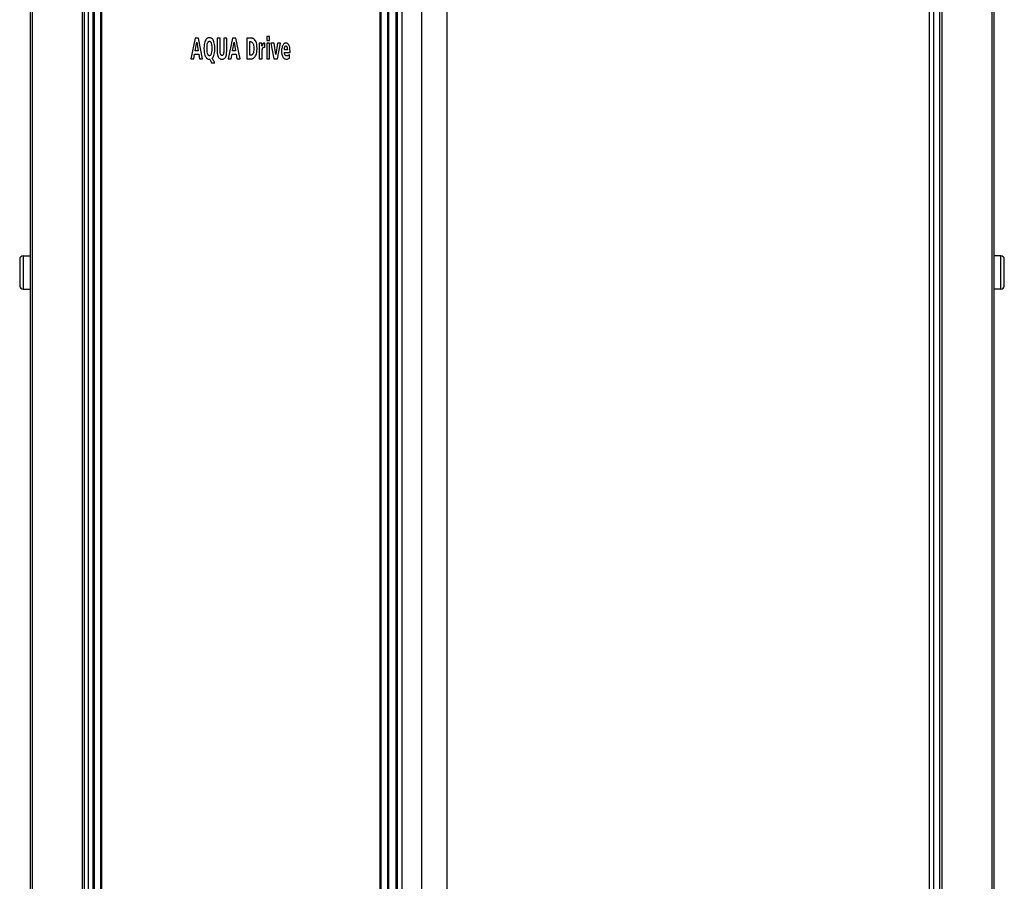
# Model space of a CAD drawing. Extents: x 0 to 594, y 0 to 420.
# Tile 8 of 51: x 66 to 113, y 190 to 232. Entities that reach past the tile are written whole.
import ezdxf

# ---------------------------------------------------------------- set-up
doc = ezdxf.new("R2010")
doc.units = 0
doc.header["$LTSCALE"] = 32.67
doc.layers.get('0').update_dxf_attribs({"linetype": 'CONTINUOUS'})

msp = doc.modelspace()

# ---------------------------------------------------------------- linework, layer by layer
at = {"color": 7, "linetype": 'CONTINUOUS'}
for p, q in [((66.773, 264.343), (66.773, 174.003)), ((66.873, 264.343), (66.873, 174.003)), ((69.273, 264.343), (69.273, 174.003)), ((69.373, 174.003), (69.373, 264.343)), ((84.373, 264.343), (84.373, 174.003)), ((84.59, 264.343), (84.59, 174.003)), ((85.532, 264.343), (85.532, 174.003)), ((86.744, 264.343), (86.744, 174.003)), ((109.873, 264.343), (109.873, 174.003)), ((110.073, 264.343), (110.073, 174.003)), ((110.373, 264.343), (110.373, 174.003)), ((110.473, 264.343), (110.473, 174.003)), ((112.873, 264.343), (112.873, 174.003)), ((112.973, 264.343), (112.973, 174.003)), ((69.573, 173.543), (69.573, 264.243)), ((69.843, 264.243), (69.843, 175.603)), ((84.307, 264.243), (84.307, 174.003)), ((69.793, 174.003), (69.793, 238.157)), ((70.143, 238.143), (70.143, 176.004)), ((70.188, 238.143), (70.188, 176.053)), ((83.557, 176.053), (83.557, 238.143)), ((83.602, 176.003), (83.602, 238.143)), ((83.902, 238.143), (83.902, 175.603)), ((83.952, 238.159), (83.952, 174.003)), ((74.683, 230.824), (74.478, 229.824)), ((74.843, 230.824), (74.683, 230.824)), ((75.041, 229.824), (74.843, 230.824)), ((75.743, 230.824), (75.743, 230.186)), ((75.887, 230.824), (75.743, 230.824)), ((75.887, 230.148), (75.887, 230.824)), ((76.052, 230.824), (76.052, 230.148)), ((76.196, 230.824), (76.052, 230.824)), ((76.196, 230.186), (76.196, 230.824)), ((76.477, 230.824), (76.272, 229.824)), ((76.637, 230.824), (76.477, 230.824)), ((76.835, 229.824), (76.637, 230.824)), ((77.155, 230.824), (77.155, 229.824)), ((77.374, 230.824), (77.155, 230.824)), ((78.115, 230.899), (78.115, 230.698)), ((78.254, 230.899), (78.115, 230.899)), ((78.254, 230.698), (78.254, 230.899)), ((74.687, 230.216), (74.762, 230.632)), ((74.762, 230.632), (74.826, 230.216)), ((76.481, 230.216), (76.556, 230.632)), ((76.556, 230.632), (76.62, 230.216)), ((77.299, 229.998), (77.299, 230.649)), ((77.299, 230.649), (77.336, 230.649)), ((77.878, 230.57), (77.751, 230.57)), ((77.755, 230.414), (77.755, 229.824)), ((77.882, 230.435), (77.878, 230.57)), ((78.032, 230.582), (78.012, 230.582)), ((78.032, 230.372), (78.032, 230.582)), ((78.115, 230.698), (78.254, 230.698)), ((78.115, 230.57), (78.115, 229.824)), ((78.254, 230.57), (78.115, 230.57)), ((78.254, 229.824), (78.254, 230.57)), ((78.319, 230.57), (78.462, 229.824)), ((78.464, 230.57), (78.319, 230.57)), ((78.549, 230.037), (78.464, 230.57)), ((78.635, 230.57), (78.549, 230.037)), ((78.627, 229.824), (78.771, 230.57)), ((78.771, 230.57), (78.635, 230.57)), ((74.618, 229.824), (74.66, 230.047)), ((74.66, 230.047), (74.854, 230.047)), ((74.826, 230.216), (74.687, 230.216)), ((74.854, 230.047), (74.892, 229.824)), ((76.412, 229.824), (76.454, 230.047)), ((76.454, 230.047), (76.648, 230.047)), ((76.62, 230.216), (76.481, 230.216)), ((76.648, 230.047), (76.686, 229.824)), ((77.345, 229.998), (77.299, 229.998)), ((77.894, 229.824), (77.894, 230.158)), ((79.104, 230.26), (78.96, 230.26)), ((78.96, 230.137), (79.231, 230.137)), ((79.207, 229.855), (79.204, 230.025)), ((79.231, 230.137), (79.231, 230.191)), ((74.478, 229.824), (74.618, 229.824)), ((74.892, 229.824), (75.041, 229.824)), ((75.367, 229.806), (75.383, 229.806)), ((75.383, 229.806), (75.461, 229.627)), ((75.461, 229.627), (75.622, 229.627)), ((75.622, 229.627), (75.497, 229.858)), ((76.272, 229.824), (76.412, 229.824)), ((76.686, 229.824), (76.835, 229.824)), ((77.155, 229.824), (77.356, 229.824)), ((77.755, 229.824), (77.894, 229.824)), ((78.115, 229.824), (78.254, 229.824)), ((78.462, 229.824), (78.627, 229.824)), ((66.273, 220.223), (66.273, 218.963)), ((66.443, 220.393), (66.443, 218.793)), ((66.443, 220.393), (66.773, 220.393)), ((113.303, 220.393), (112.973, 220.393)), ((113.303, 218.793), (113.303, 220.393)), ((113.473, 218.963), (113.473, 220.223)), ((66.443, 218.793), (66.773, 218.793)), ((113.303, 218.793), (112.973, 218.793))]:
    msp.add_line(p, q, dxfattribs=at)
for points in [[(75.367, 230.839), (75.339, 230.837), (75.314, 230.832), (75.291, 230.825), (75.269, 230.814), (75.248, 230.8), (75.228, 230.782), (75.208, 230.759), (75.189, 230.731), (75.17, 230.694)], [(75.565, 230.694), (75.547, 230.73), (75.527, 230.759), (75.508, 230.782), (75.488, 230.799), (75.467, 230.814), (75.445, 230.824), (75.422, 230.832), (75.396, 230.837), (75.367, 230.839)], [(77.565, 230.712), (77.536, 230.747), (77.508, 230.774), (77.482, 230.793), (77.456, 230.807), (77.429, 230.816), (77.402, 230.822), (77.374, 230.824)], [(75.17, 230.694), (75.151, 230.643), (75.133, 230.584), (75.119, 230.513), (75.11, 230.428), (75.106, 230.324)], [(75.254, 230.324), (75.257, 230.428), (75.267, 230.508), (75.28, 230.571)], [(75.28, 230.571), (75.29, 230.602), (75.301, 230.625), (75.311, 230.641), (75.322, 230.653), (75.332, 230.661), (75.343, 230.666), (75.355, 230.669), (75.367, 230.67)], [(75.367, 230.67), (75.38, 230.669), (75.392, 230.666), (75.403, 230.661), (75.414, 230.653), (75.425, 230.641), (75.436, 230.625), (75.446, 230.602), (75.457, 230.57)], [(75.457, 230.57), (75.469, 230.508), (75.479, 230.428), (75.482, 230.324)], [(75.63, 230.324), (75.626, 230.428), (75.616, 230.513), (75.602, 230.584), (75.585, 230.643), (75.565, 230.694)], [(77.336, 230.649), (77.357, 230.647), (77.375, 230.643), (77.392, 230.636), (77.408, 230.627), (77.423, 230.615), (77.437, 230.599), (77.451, 230.578), (77.464, 230.551), (77.477, 230.514), (77.488, 230.464), (77.496, 230.4), (77.499, 230.314)], [(77.649, 230.315), (77.644, 230.434), (77.634, 230.524), (77.619, 230.591), (77.602, 230.643), (77.583, 230.682), (77.565, 230.712)], [(77.751, 230.57), (77.753, 230.529), (77.755, 230.477), (77.755, 230.414)], [(77.905, 230.494), (77.89, 230.454), (77.882, 230.435)], [(77.929, 230.54), (77.921, 230.527), (77.913, 230.512), (77.905, 230.494)], [(77.91, 230.311), (77.918, 230.333), (77.927, 230.35), (77.937, 230.363)], [(77.963, 230.571), (77.95, 230.563), (77.939, 230.553), (77.929, 230.54)], [(77.937, 230.363), (77.945, 230.369), (77.953, 230.374), (77.962, 230.378), (77.972, 230.381), (77.985, 230.381)], [(78.012, 230.582), (77.991, 230.58), (77.975, 230.576), (77.963, 230.571)], [(77.985, 230.381), (78.002, 230.38), (78.018, 230.377), (78.032, 230.372)], [(78.88, 230.467), (78.863, 230.426), (78.848, 230.38), (78.837, 230.328), (78.83, 230.268), (78.827, 230.2)], [(79.031, 230.581), (79.008, 230.579), (78.988, 230.574), (78.968, 230.566), (78.95, 230.555), (78.932, 230.541), (78.915, 230.523), (78.897, 230.499), (78.88, 230.467)], [(78.962, 230.307), (78.963, 230.326), (78.966, 230.347), (78.97, 230.367)], [(78.97, 230.367), (78.976, 230.389), (78.983, 230.407), (78.991, 230.422)], [(78.991, 230.422), (78.997, 230.429), (79.004, 230.435), (79.012, 230.439), (79.021, 230.442), (79.031, 230.443)], [(79.082, 230.575), (79.06, 230.579), (79.043, 230.581), (79.031, 230.581)], [(79.031, 230.443), (79.043, 230.442), (79.052, 230.439), (79.061, 230.435), (79.069, 230.428), (79.076, 230.419), (79.083, 230.406), (79.089, 230.387)], [(79.148, 230.533), (79.128, 230.552), (79.11, 230.564), (79.095, 230.571), (79.082, 230.575)], [(79.089, 230.387), (79.097, 230.353), (79.102, 230.311), (79.104, 230.26)], [(79.207, 230.418), (79.191, 230.462), (79.176, 230.494), (79.162, 230.517), (79.148, 230.533)], [(79.231, 230.191), (79.229, 230.27), (79.224, 230.332), (79.216, 230.38), (79.207, 230.418)], [(75.106, 230.324), (75.11, 230.222), (75.119, 230.137), (75.133, 230.066), (75.15, 230.006), (75.17, 229.955)], [(75.17, 229.955), (75.191, 229.915), (75.213, 229.884), (75.235, 229.86), (75.257, 229.841), (75.281, 229.827), (75.307, 229.816), (75.335, 229.809), (75.367, 229.806)], [(75.279, 230.078), (75.267, 230.14), (75.257, 230.22), (75.254, 230.324)], [(75.367, 229.976), (75.355, 229.977), (75.343, 229.981), (75.333, 229.986), (75.322, 229.994), (75.311, 230.006), (75.301, 230.022), (75.29, 230.046), (75.279, 230.078)], [(75.457, 230.078), (75.446, 230.046), (75.436, 230.022), (75.425, 230.006), (75.414, 229.994), (75.403, 229.986), (75.392, 229.981), (75.38, 229.977), (75.367, 229.976)], [(75.482, 230.324), (75.479, 230.22), (75.469, 230.14), (75.457, 230.078)], [(75.497, 229.858), (75.519, 229.882), (75.54, 229.91), (75.56, 229.946), (75.579, 229.989), (75.597, 230.044)], [(75.597, 230.044), (75.614, 230.121), (75.625, 230.212), (75.63, 230.324)], [(75.743, 230.186), (75.747, 230.093), (75.757, 230.023), (75.771, 229.97), (75.787, 229.93), (75.804, 229.898), (75.822, 229.874), (75.841, 229.854), (75.862, 229.838), (75.885, 229.826), (75.909, 229.817), (75.937, 229.811), (75.969, 229.809)], [(75.969, 229.989), (75.956, 229.99), (75.944, 229.993), (75.934, 229.998), (75.925, 230.005), (75.916, 230.015), (75.908, 230.028), (75.9, 230.045), (75.894, 230.07), (75.889, 230.104), (75.887, 230.148)], [(75.969, 229.809), (76.001, 229.811), (76.029, 229.817), (76.053, 229.826), (76.076, 229.838), (76.096, 229.853), (76.115, 229.873), (76.133, 229.897), (76.15, 229.928), (76.166, 229.969), (76.18, 230.022), (76.191, 230.093), (76.196, 230.186)], [(76.052, 230.148), (76.05, 230.104), (76.045, 230.07), (76.038, 230.045), (76.031, 230.027), (76.023, 230.014), (76.014, 230.005), (76.005, 229.998), (75.995, 229.993), (75.983, 229.99), (75.969, 229.989)], [(77.462, 230.089), (77.45, 230.064), (77.438, 230.045), (77.425, 230.031), (77.411, 230.019), (77.397, 230.011), (77.381, 230.004), (77.364, 230), (77.345, 229.998)], [(77.356, 229.824), (77.388, 229.826), (77.418, 229.832), (77.447, 229.843), (77.476, 229.858), (77.504, 229.878), (77.532, 229.905), (77.562, 229.941)], [(77.499, 230.314), (77.495, 230.239), (77.487, 230.179), (77.476, 230.13), (77.462, 230.089)], [(77.562, 229.941), (77.582, 229.973), (77.602, 230.013), (77.619, 230.063), (77.634, 230.127), (77.645, 230.209), (77.649, 230.315)], [(77.894, 230.158), (77.894, 230.185), (77.896, 230.212), (77.898, 230.239)], [(77.898, 230.239), (77.901, 230.266), (77.905, 230.289), (77.91, 230.311)], [(78.827, 230.2), (78.83, 230.12), (78.839, 230.056), (78.851, 230.003), (78.866, 229.958), (78.883, 229.921)], [(78.883, 229.921), (78.9, 229.894), (78.917, 229.872), (78.936, 229.855), (78.956, 229.841), (78.978, 229.83), (79.002, 229.821), (79.029, 229.816), (79.061, 229.814)], [(78.96, 230.26), (78.96, 230.271), (78.96, 230.287), (78.962, 230.307)], [(78.987, 230.019), (78.976, 230.044), (78.967, 230.071), (78.962, 230.102), (78.96, 230.137)], [(79.074, 229.966), (79.057, 229.968), (79.042, 229.971), (79.029, 229.977), (79.018, 229.984), (79.007, 229.993), (78.997, 230.004), (78.987, 230.019)], [(79.11, 229.971), (79.097, 229.968), (79.085, 229.966), (79.074, 229.966)], [(79.145, 229.985), (79.134, 229.979), (79.123, 229.975), (79.11, 229.971)], [(79.204, 230.025), (79.187, 230.012), (79.168, 229.999), (79.145, 229.985)], [(79.061, 229.814), (79.097, 229.816), (79.133, 229.824), (79.17, 229.836), (79.207, 229.855)]]:
    msp.add_lwpolyline(points, dxfattribs=at)
for centre, start, end in [((66.443, 220.223), 90, 180), ((113.303, 220.223), 0, 90), ((66.443, 218.963), 180, 270), ((113.303, 218.963), 270, 360)]:
    msp.add_arc(centre, 0.17, start, end, dxfattribs=at)

doc.saveas('drawing.dxf')
